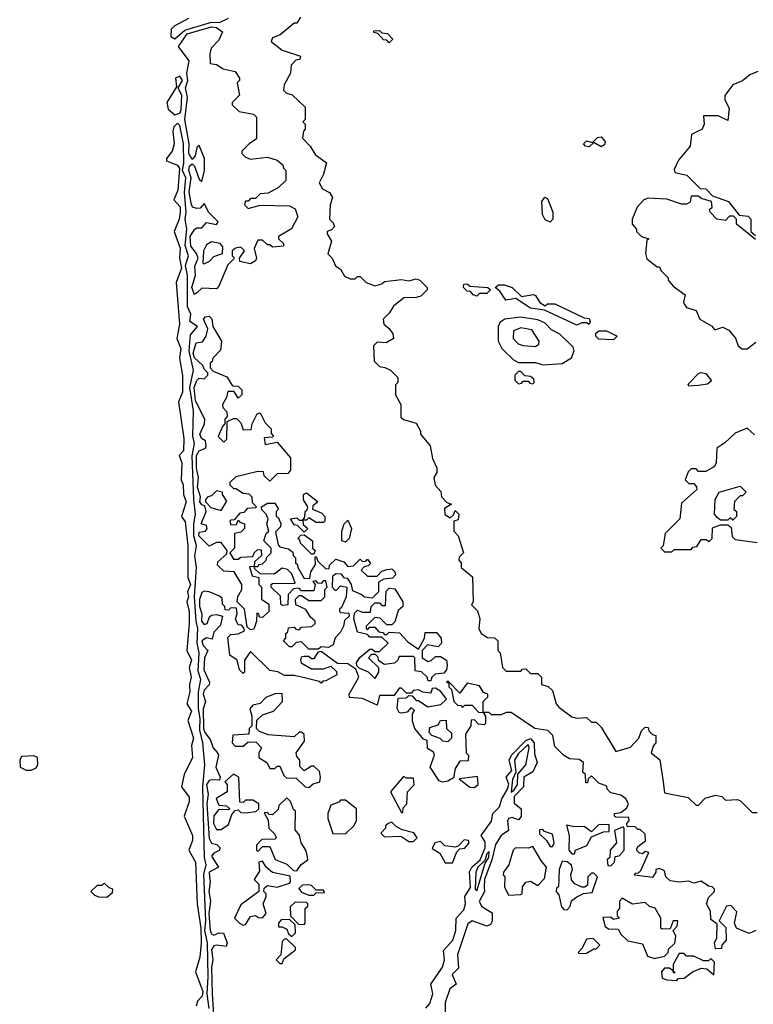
# Model space of a CAD drawing. Extents: x 2737310 to 2869991, y 870230 to 1012730.
# Tile 186 of 256: x 2751398 to 2754410, y 971082 to 975125. Entities that reach past the tile are written whole.
import ezdxf

# ---------------------------------------------------------------- set-up
doc = ezdxf.new("R2010")
doc.units = 0

msp = doc.modelspace()

# ---------------------------------------------------------------- linework, layer by layer
at = {"layer": '0CON02XD'}
for points in [[(2752090.5, 975129.5), (2752031.4, 975098.6), (2752018.8, 975085), (2752017.5, 975055), (2752035, 975046.2), (2752075, 975082.2), (2752185, 975113.8), (2752217.5, 975112.5), (2752255, 975131.1)], [(2752550, 975135), (2752535, 975110), (2752525, 975110), (2752467, 975063), (2752435, 975050), (2752430, 975035), (2752475, 975000), (2752550, 974975), (2752548.3, 974961.7), (2752531.7, 974958.3), (2752511.7, 974938.3), (2752510, 974905), (2752483, 974857), (2752480, 974835), (2752493, 974823), (2752516.4, 974816.4), (2752570, 974765), (2752570, 974715), (2752560, 974705), (2752570, 974695), (2752570, 974675), (2752563, 974667), (2752558.3, 974638.3), (2752590, 974605), (2752610.7, 974570.7), (2752657, 974537), (2752645, 974490), (2752627.5, 974455), (2752640.7, 974430.7), (2752670, 974415), (2752682.5, 974395), (2752672.5, 974365), (2752670, 974305), (2752685, 974290), (2752690, 974275), (2752678.3, 974261.7), (2752660, 974255), (2752660, 974245), (2752677.5, 974215), (2752663, 974163), (2752680, 974145), (2752693.6, 974113.6), (2752715, 974100), (2752731.7, 974071.7), (2752755, 974060), (2752775, 974060), (2752785, 974070), (2752795, 974070), (2752820, 974045), (2752855, 974032.5), (2752885, 974040), (2752895, 974050), (2752965, 974057.5), (2752995, 974052.5), (2753025, 974060), (2753040, 974055), (2753070, 974025), (2753070, 974015), (2753045, 973990), (2753025, 973983.3), (2752975, 973982.5), (2752931.7, 973948.3), (2752915, 973920), (2752890, 973895), (2752892.5, 973875), (2752915, 973856.7), (2752930, 973835), (2752932.5, 973815), (2752901.7, 973798.3), (2752865, 973800), (2752850, 973785), (2752853, 973723), (2752875, 973700), (2752897, 973697), (2752920, 973685), (2752950, 973655), (2752950, 973635), (2752940, 973625), (2752940, 973585), (2752962.5, 973545), (2752963, 973493), (2752973, 973483), (2753025, 973467.5), (2753042.5, 973435), (2753043, 973423), (2753082.5, 973375), (2753093, 973323), (2753110, 973285), (2753110, 973265), (2753097.5, 973245), (2753103, 973213), (2753127, 973187), (2753130, 973165), (2753151.7, 973141.7), (2753170, 973135), (2753141.7, 973118.3), (2753143, 973093), (2753165, 973080), (2753178.3, 973091.7), (2753185, 973110), (2753200, 973095), (2753198.3, 973071.7), (2753180, 973065), (2753180, 973025), (2753197.5, 973005), (2753220, 972935), (2753201.7, 972918.3), (2753200, 972905), (2753210, 972895), (2753210, 972875), (2753257, 972837), (2753260, 972735), (2753252.5, 972722.5), (2753277, 972697), (2753286.2, 972665), (2753282.5, 972625), (2753292.5, 972605), (2753318.3, 972588.3), (2753347, 972587), (2753360, 972575), (2753360, 972535), (2753370, 972525), (2753380, 972465), (2753395, 972450), (2753455, 972450), (2753461.7, 972458.3), (2753475, 972460), (2753495, 972440), (2753525, 972440), (2753540, 972425), (2753540, 972395), (2753567, 972387), (2753585, 972370), (2753600, 972315), (2753611.7, 972301.7), (2753665, 972262.5), (2753685, 972257.5), (2753725, 972260), (2753745, 972240), (2753765, 972240), (2753785, 972220), (2753845, 972120), (2753905, 972137.5), (2753940, 972175), (2753950, 972205), (2753965, 972220), (2753978.3, 972218.3), (2753980, 972205), (2753995, 972190), (2754010, 972185), (2754010, 972155), (2754000, 972145), (2753990, 972115), (2754026.2, 972086.2), (2754040, 971995)], [(2752115, 973996.7), (2752103.6, 974025), (2752118.8, 974075), (2752117, 974113), (2752130, 974145), (2752123.8, 974165), (2752100, 974195), (2752098.1, 974235), (2752115, 974263.3), (2752125, 974270), (2752145, 974270), (2752165, 974292.5), (2752205, 974283.3), (2752212.5, 974295), (2752173.6, 974333.6), (2752155, 974370), (2752138.8, 974351.2), (2752125, 974348.8), (2752106.7, 974355), (2752100.9, 974370.9), (2752092.8, 974417.2), (2752101.9, 974475), (2752091.9, 974505), (2752095, 974522.5), (2752105, 974532.5), (2752115, 974522.5), (2752135, 974470), (2752145, 974460), (2752156.2, 974505), (2752156.7, 974555), (2752135, 974607.5), (2752125, 974600), (2752117.5, 974565), (2752105, 974550), (2752091.4, 974575), (2752093.1, 974615), (2752075.5, 974714.5), (2752085.8, 974805), (2752078.9, 974845), (2752088.1, 974875), (2752083.3, 974905), (2752093.1, 974955), (2752049.2, 975015), (2752085, 975066.5), (2752185, 975095.5), (2752205, 975092), (2752230, 975075), (2752215, 975040), (2752183, 975007), (2752177.5, 974985), (2752180, 974945), (2752205, 974940), (2752233, 974923), (2752281.7, 974911.7), (2752300, 974885), (2752300, 974875), (2752290, 974865), (2752300, 974815), (2752270, 974785), (2752270, 974775), (2752298.3, 974748.3), (2752357, 974737), (2752370, 974725), (2752370, 974635), (2752340, 974615), (2752310, 974585), (2752310, 974575), (2752325, 974560), (2752345, 974552.5), (2752415, 974560), (2752455, 974547.5), (2752478.3, 974528.3), (2752480, 974515), (2752490, 974505), (2752490, 974465), (2752460, 974435), (2752417, 974413), (2752385, 974410), (2752365, 974390), (2752345, 974390), (2752335, 974380), (2752325, 974380), (2752320, 974365), (2752335, 974350), (2752385, 974362.5), (2752505, 974360), (2752528.3, 974348.3), (2752540, 974315), (2752513.9, 974266.1), (2752460, 974235), (2752460, 974225), (2752480, 974205), (2752480, 974195), (2752435, 974190), (2752425, 974200), (2752415, 974200), (2752395, 974220), (2752375, 974220), (2752360, 974185), (2752370, 974145), (2752366, 974134), (2752345, 974122.5), (2752301.7, 974131.7), (2752300, 974145), (2752320, 974175), (2752305, 974190), (2752283, 974187), (2752270, 974175), (2752270, 974155), (2752280, 974145), (2752251.7, 974118.3), (2752215, 974030), (2752205, 974020), (2752145, 974022.5), (2752125, 974002.5), (2752115, 973996.7)], [(2752915, 975030), (2752905, 975040), (2752891.7, 975041.7), (2752868.3, 975068.3), (2752851.7, 975071.7), (2752851.7, 975078.3), (2752875, 975080), (2752885, 975070), (2752908.3, 975068.3), (2752930, 975045), (2752915, 975030)], [(2754427.7, 974912.3), (2754395, 974898.8), (2754365, 974873.8), (2754325, 974857.5), (2754293, 974813), (2754293.3, 974795), (2754310.7, 974760.7), (2754305, 974710), (2754265, 974730), (2754205, 974730), (2754207.5, 974695), (2754200, 974675), (2754156.4, 974653.6), (2754150, 974605), (2754102.7, 974547.3), (2754085, 974510), (2754087, 974497), (2754136.1, 974486.1), (2754191.7, 974431.7), (2754215, 974430), (2754241.7, 974401.7), (2754308.3, 974378.3), (2754351.7, 974321.7), (2754388.3, 974318.3), (2754400, 974305), (2754400, 974255), (2754418.3, 974238.3)], [(2752035, 974733.3), (2752055, 974741.2), (2752060, 974755), (2752063.2, 974813.2), (2752047.5, 974845), (2752065.6, 974875), (2752055, 974893.3), (2752037.5, 974885), (2752041.7, 974848.3), (2752001.2, 974785), (2752007.7, 974757.7), (2752035, 974733.3)], [(2752175.5, 971065), (2752167.1, 971125), (2752171.8, 971195), (2752168, 971335), (2752158, 971385), (2752161.4, 971425), (2752154, 971615), (2752162.5, 971655), (2752156.9, 971685), (2752148.8, 971975), (2752157.5, 972065), (2752148.9, 972155), (2752137, 972207), (2752138.5, 972255), (2752131.4, 972295), (2752131.9, 972365), (2752141.4, 972415), (2752130.3, 972450.3), (2752134.2, 972525), (2752126.4, 972566.4), (2752129.2, 972625), (2752122, 972655), (2752115.7, 972755), (2752124, 972875), (2752117, 972923), (2752124, 972965), (2752112.9, 973005), (2752112.5, 973055), (2752120, 973095), (2752111.9, 973155), (2752105.5, 973334.5), (2752115.7, 973385), (2752107.8, 973415), (2752111.2, 973518.8), (2752096.4, 973615), (2752110.8, 973685), (2752092.9, 973765), (2752098.7, 973831.3), (2752127.1, 973865), (2752096, 973885), (2752100, 973915), (2752086.5, 973945), (2752087.1, 974075), (2752078.8, 974115), (2752090, 974155), (2752076.8, 974196.8), (2752084.4, 974265), (2752076.9, 974305), (2752080.8, 974335), (2752074, 974415), (2752079.4, 974475), (2752066, 974505), (2752071.2, 974535), (2752069.4, 974615), (2752055, 974690), (2752045, 974700), (2752030, 974685), (2752026.2, 974665), (2752031.2, 974615), (2752023.3, 974585), (2752000, 974555), (2752000, 974545), (2752045, 974527.5), (2752053, 974513), (2752046.2, 974425), (2752030, 974385), (2752056.2, 974356.2), (2752056.2, 974335), (2752052, 974305), (2752031.2, 974255), (2752056.1, 974186.1), (2752054, 974145), (2752061.2, 974105), (2752040, 974045), (2752053.3, 973875), (2752043.3, 973815), (2752058.8, 973775), (2752053.3, 973735), (2752065.9, 973664.1), (2752065.7, 973595), (2752050, 973555), (2752070.8, 973405), (2752070, 973355), (2752052.5, 973335), (2752063.3, 973305), (2752060, 973235), (2752068.8, 973215), (2752070, 973175), (2752081.2, 973145), (2752062.5, 973085), (2752077, 973063), (2752087.5, 972965), (2752088, 972858), (2752088, 972835), (2752098.8, 972805), (2752086.7, 972775), (2752090, 972755), (2752084, 972735), (2752093.3, 972695), (2752093.8, 972645), (2752083.3, 972535), (2752103.3, 972495), (2752093.8, 972465), (2752102, 972425), (2752094.2, 972395), (2752096, 972365), (2752083.8, 972315), (2752103.3, 972285), (2752087.7, 972247.7), (2752110.8, 972175), (2752102.5, 972145), (2752107.5, 972095), (2752073.3, 972025), (2752062.5, 971975), (2752093, 971933), (2752093.3, 971915), (2752072.5, 971855), (2752106.7, 971775), (2752106.7, 971755), (2752092.5, 971715), (2752120, 971665), (2752126.2, 971495), (2752141.2, 971395), (2752142, 971335), (2752136.7, 971275), (2752120, 971215), (2752150, 971135), (2752146.7, 971115), (2752127.5, 971095), (2752122.5, 971075)], [(2753785, 974602.5), (2753755, 974620), (2753735, 974602.5), (2753720, 974605), (2753712.5, 974615), (2753725, 974627.5), (2753750, 974620), (2753769.3, 974640.7), (2753785, 974643.3), (2753801.2, 974625), (2753798.8, 974611.2), (2753785, 974602.5)], [(2753575, 974293.8), (2753555, 974303.3), (2753543.8, 974325), (2753541.7, 974378.3), (2753553.6, 974396.4), (2753565, 974390), (2753586, 974335), (2753586.7, 974305), (2753575, 974293.8)], [(2754418.3, 974221.7), (2754340, 974285), (2754340, 974305), (2754328.3, 974318.3), (2754311.7, 974318.3), (2754295, 974300), (2754260, 974305), (2754232.5, 974335), (2754230, 974345), (2754240, 974355), (2754238.3, 974378.3), (2754195, 974390), (2754185, 974400), (2754155, 974400), (2754150, 974375), (2754135, 974367.5), (2754115, 974367.5), (2754055, 974387.5), (2753978.3, 974391.7), (2753960, 974385), (2753933.3, 974355), (2753912.5, 974305), (2753912.5, 974285), (2753930, 974265), (2753930, 974255), (2753950, 974235), (2753980, 974225), (2753972.5, 974217.5), (2753967.5, 974165), (2753973, 974143), (2754015, 974110), (2754025, 974110), (2754030, 974095), (2754060, 974065), (2754060, 974055), (2754080.7, 974030.7), (2754130, 973995), (2754122.5, 973965), (2754127.5, 973955), (2754135, 973942.5), (2754175, 973930), (2754190, 973895), (2754238.3, 973868.3), (2754251.7, 973851.7), (2754285, 973862.5), (2754309.3, 973849.3), (2754337, 973817), (2754347.5, 973785), (2754363, 973773), (2754385, 973773.3), (2754419.3, 973800.7)], [(2752155, 974122.5), (2752176.4, 974133.6), (2752195, 974152.5), (2752230, 974165), (2752231.7, 974191.7), (2752220, 974205), (2752185, 974212.5), (2752165, 974200), (2752152.5, 974175), (2752150, 974125), (2752155, 974122.5)], [(2753275, 973990), (2753260, 973995), (2753248.3, 974008.3), (2753235, 974010), (2753220, 974025), (2753221.7, 974038.3), (2753235, 974040), (2753245, 974030), (2753320, 974025), (2753330, 974015), (2753315, 974000), (2753285, 974000), (2753275, 973990)], [(2753685, 973870), (2753551.7, 973931.7), (2753495, 973940), (2753435, 973980), (2753393, 973973), (2753369.3, 974009.3), (2753350, 974025), (2753363.6, 974036.4), (2753386.4, 974036.4), (2753420, 974025), (2753458.3, 973988.3), (2753506.4, 973996.4), (2753515, 973992.5), (2753533.6, 973963.6), (2753555, 973950), (2753565, 973957.5), (2753595, 973957.5), (2753715, 973900), (2753735, 973897.5), (2753740, 973885), (2753735, 973872.5), (2753725, 973880), (2753705, 973880), (2753685, 973870)], [(2752625, 972540), (2752585, 972540), (2752555, 972570), (2752533, 972567), (2752515, 972550), (2752505, 972550), (2752480, 972575), (2752490, 972585), (2752490, 972605), (2752498.3, 972611.7), (2752501.7, 972628.3), (2752525, 972630), (2752531.7, 972621.7), (2752545, 972620), (2752555, 972630), (2752597, 972633), (2752610, 972645), (2752610, 972655), (2752591.2, 972671.2), (2752573, 972703), (2752531.7, 972721.7), (2752530, 972745), (2752545, 972760), (2752555, 972760), (2752585, 972740), (2752635, 972740), (2752650, 972755), (2752650, 972785), (2752660, 972795), (2752655, 972820), (2752645, 972820), (2752635, 972810), (2752621.7, 972811.7), (2752615, 972820), (2752601.7, 972818.3), (2752610, 972805), (2752605, 972780), (2752555, 972780), (2752545, 972790), (2752521.7, 972788.3), (2752500, 972765), (2752498.3, 972721.7), (2752475, 972720), (2752470, 972725), (2752468.3, 972758.3), (2752430, 972795), (2752430, 972805), (2752435, 972810), (2752528.3, 972811.7), (2752515, 972850), (2752497, 972867), (2752475, 972872.5), (2752441.7, 972848.3), (2752385, 972850), (2752361.7, 972871.7), (2752360, 972880), (2752341.7, 972878.3), (2752351.7, 972841.7), (2752380, 972835), (2752380, 972805), (2752390, 972795), (2752390, 972745), (2752420, 972725), (2752420, 972695), (2752395, 972670), (2752381.7, 972671.7), (2752380, 972685), (2752371.7, 972688.3), (2752370, 972655), (2752358.3, 972621.7), (2752345, 972620), (2752331.7, 972631.7), (2752320, 972705), (2752290, 972735), (2752293, 972757), (2752310, 972785), (2752310, 972805), (2752278.3, 972858.3), (2752235, 972860), (2752210, 972885), (2752211.7, 972898.3), (2752248.3, 972931.7), (2752250, 972945), (2752225, 972977.5), (2752205, 972977.5), (2752175, 972962.5), (2752133.3, 973005), (2752135, 973020), (2752160, 973025), (2752166.7, 973035), (2752165, 973047.5), (2752142.5, 973055), (2752162.5, 973105), (2752158.3, 973128.3), (2752145, 973132.5), (2752137.5, 973145), (2752140, 973165), (2752127.3, 973205), (2752131.9, 973245), (2752122.9, 973282.9), (2752122.9, 973335), (2752135, 973354), (2752160, 973365), (2752162.5, 973375), (2752160, 973395), (2752143.3, 973405), (2752137, 973423), (2752156.7, 973465), (2752157.5, 973485), (2752120, 973560), (2752113.8, 973615), (2752125, 973643.3), (2752135, 973653.3), (2752155, 973650), (2752170, 973665), (2752170, 973675), (2752155, 973690), (2752150, 973705), (2752115, 973736), (2752109.6, 973755), (2752121.7, 973798.3), (2752148.3, 973801.7), (2752162.5, 973825), (2752170, 973855), (2752152.5, 973895), (2752160, 973905), (2752175, 973907.5), (2752187, 973897), (2752190, 973865), (2752226.7, 973805), (2752221.7, 973768.3), (2752190, 973735), (2752188.3, 973721.7), (2752180, 973715), (2752180, 973695), (2752191.7, 973681.7), (2752248.3, 973658.3), (2752271.7, 973621.7), (2752295, 973620), (2752310, 973605), (2752310, 973585), (2752295, 973570), (2752278.3, 973598.3), (2752251.7, 973598.3), (2752247, 973573), (2752230, 973545), (2752231.7, 973531.7), (2752247.5, 973515), (2752250, 973495), (2752240, 973485), (2752240, 973465), (2752230, 973455), (2752213, 973413), (2752235, 973390), (2752248.3, 973401.7), (2752250, 973475), (2752275, 973487.5), (2752287, 973487), (2752305, 973470), (2752315, 973440), (2752348.3, 973441.7), (2752352.5, 973465), (2752373, 973507), (2752385, 973510), (2752405, 973470), (2752430, 973445), (2752430, 973425), (2752440, 973415), (2752435, 973410), (2752401.7, 973408.3), (2752405, 973380), (2752455, 973390), (2752510, 973325), (2752510, 973275), (2752498.3, 973261.7), (2752455, 973260), (2752425, 973230), (2752401.7, 973251.7), (2752398.3, 973268.3), (2752375, 973270), (2752285, 973247.5), (2752260, 973225), (2752260, 973215), (2752275, 973200), (2752285, 973200), (2752315, 973180), (2752338.3, 973178.3), (2752350, 973165), (2752351.7, 973141.7), (2752370, 973125), (2752365, 973120), (2752331.7, 973118.3), (2752318.3, 973101.7), (2752301.7, 973098.3), (2752278.3, 973071.7), (2752265, 973070), (2752260, 973065), (2752265, 973050), (2752288.3, 973051.7), (2752295, 973070), (2752301.7, 973061.7), (2752320, 973055), (2752320, 973035), (2752305, 973020), (2752280, 973015), (2752280, 972955), (2752260, 972935), (2752275, 972910), (2752295, 972910), (2752305, 972917.5), (2752355, 972920), (2752360, 972935), (2752375, 972950), (2752388.3, 972948.3), (2752390, 972925), (2752361.7, 972898.3), (2752360, 972880), (2752375, 972880), (2752381.7, 972888.3), (2752395, 972890), (2752410, 972905), (2752411.7, 972918.3), (2752430, 972935), (2752430, 972955), (2752400, 972985), (2752410, 973015), (2752420, 973025), (2752412.5, 973055), (2752417.5, 973075), (2752410, 973095), (2752391.7, 973111.7), (2752390, 973125), (2752415, 973140), (2752445, 973140), (2752460, 973115), (2752450, 973105), (2752450, 973085), (2752460, 973080), (2752470, 973055), (2752468.3, 973041.7), (2752448.3, 973021.7), (2752458.3, 972968.3), (2752465, 972960), (2752501.7, 972951.7), (2752518.3, 972938.3), (2752520, 972925), (2752530, 972915), (2752530, 972895), (2752538.3, 972888.3), (2752540, 972875), (2752565, 972830), (2752588.3, 972831.7), (2752593, 972857), (2752611.7, 972888.3), (2752610, 972915), (2752615, 972920), (2752621.7, 972901.7), (2752655, 972870), (2752668.3, 972871.7), (2752670, 972885), (2752695, 972910), (2752728.3, 972898.3), (2752745, 972880), (2752768.3, 972881.7), (2752795, 972910), (2752805, 972900), (2752818.3, 972901.7), (2752825, 972910), (2752838.3, 972891.7), (2752828.3, 972881.7), (2752811.7, 972878.3), (2752800, 972865), (2752825, 972840), (2752865, 972840), (2752885, 972860), (2752905, 972867.5), (2752925, 972870), (2752938.3, 972858.3), (2752940, 972845), (2752928.3, 972831.7), (2752893, 972827), (2752870, 972815), (2752870, 972775), (2752845, 972750), (2752813, 972753), (2752800, 972765), (2752765, 972780), (2752760, 972805), (2752745, 972830), (2752731.7, 972831.7), (2752718.3, 972848.3), (2752695, 972850), (2752681.7, 972838.3), (2752680, 972795), (2752691.7, 972781.7), (2752698.3, 972781.7), (2752715, 972800), (2752740, 972795), (2752737.5, 972755), (2752718.3, 972711.7), (2752710, 972705), (2752710, 972695), (2752715, 972690), (2752748.3, 972688.3), (2752750, 972675), (2752731.7, 972658.3), (2752727.5, 972635), (2752715, 972610), (2752693, 972587), (2752685, 972557.5), (2752665, 972547.5), (2752635, 972550), (2752625, 972540)], [(2753545, 973707.5), (2753625, 973713.3), (2753663.6, 973736.4), (2753673.8, 973765), (2753669.5, 973779.5), (2753615, 973833.3), (2753581.2, 973851.2), (2753555, 973878), (2753525, 973892), (2753453.9, 973903.9), (2753390, 973895), (2753369.3, 973880.7), (2753362.5, 973865), (2753362.5, 973805), (2753377.5, 973775), (2753425, 973727.5), (2753445, 973717.5), (2753515, 973716.7), (2753545, 973707.5)], [(2753515, 973783.3), (2753528.3, 973791.7), (2753530, 973805), (2753500.7, 973850.7), (2753455, 973858.8), (2753425, 973847.5), (2753423.3, 973815), (2753443.9, 973793.9), (2753465, 973786.7), (2753515, 973783.3)], [(2753835, 973810), (2753775, 973813.3), (2753762.5, 973825), (2753763, 973837), (2753775, 973847.5), (2753807, 973847), (2753850, 973825), (2753835, 973810)], [(2753505, 973630), (2753510, 973635), (2753508.3, 973648.3), (2753495, 973660), (2753471.7, 973661.7), (2753455, 973680), (2753445, 973680), (2753430, 973665), (2753430, 973645), (2753445, 973630), (2753458.3, 973631.7), (2753465, 973640), (2753485, 973640), (2753491.7, 973631.7), (2753505, 973630)], [(2754145, 973620), (2754141.7, 973628.3), (2754185, 973672.5), (2754195, 973676.7), (2754215, 973672.5), (2754237.5, 973642.5), (2754221.7, 973628.3), (2754185, 973622.5), (2754145, 973620)], [(2754415, 973420), (2754385, 973447.5), (2754335, 973427.5), (2754293, 973387), (2754260, 973365), (2754257.5, 973305), (2754250, 973290), (2754215, 973270), (2754185, 973270), (2754175, 973280), (2754155, 973280), (2754141.7, 973268.3), (2754130, 973235), (2754145, 973220), (2754165, 973220), (2754177, 973207), (2754177.5, 973195), (2754115, 973140), (2754107.5, 973075), (2754047.5, 973015), (2754040, 972965), (2754030, 972955), (2754045, 972940), (2754075, 972940)], [(2754325, 973070), (2754315, 973080), (2754305, 973070), (2754275, 973070), (2754260.7, 973080.7), (2754250, 973095), (2754252.5, 973155), (2754270, 973185), (2754355, 973210), (2754380, 973185), (2754365, 973170), (2754355, 973170), (2754333, 973147), (2754330, 973115), (2754340, 973105), (2754340, 973085), (2754325, 973070)], [(2752225, 973110), (2752247.5, 973147.5), (2752230, 973175), (2752230, 973185), (2752205, 973190), (2752185, 973170), (2752170, 973165), (2752160, 973155), (2752160, 973145), (2752181.7, 973121.7), (2752225, 973110)], [(2752565, 973020), (2752538.3, 973048.3), (2752525, 973050), (2752510, 973075), (2752535, 973080), (2752545, 973070), (2752560, 973070), (2752568.3, 973081.7), (2752570, 973105), (2752578.3, 973111.7), (2752580, 973125), (2752563, 973153), (2752562.5, 973175), (2752575, 973182.5), (2752618.3, 973148.3), (2752618.3, 973141.7), (2752601.7, 973128.3), (2752600, 973115), (2752638.3, 973098.3), (2752650, 973085), (2752650, 973065), (2752645, 973060), (2752615, 973060), (2752585, 973080), (2752575, 973070), (2752560, 973070), (2752561.7, 973051.7), (2752580, 973035), (2752565, 973020)], [(2752735, 972980), (2752720, 972985), (2752720, 973025), (2752730, 973055), (2752745, 973070), (2752760, 973035), (2752750, 972995), (2752735, 972980)], [(2754075, 972940), (2754085, 972950), (2754155, 972950), (2754161.7, 972958.3), (2754178.3, 972961.7), (2754195, 972990), (2754215, 972990), (2754228.3, 972981.7), (2754240, 972995), (2754241.7, 973038.3), (2754275, 973050), (2754305, 973050), (2754319.3, 973039.3), (2754322.5, 973002.5), (2754335, 972990), (2754425, 972977.5)], [(2752605, 972930), (2752595, 972930), (2752550, 972975), (2752548.3, 972988.3), (2752540, 972995), (2752551.7, 973008.3), (2752565, 973010), (2752600, 972985), (2752600, 972955), (2752610, 972945), (2752605, 972930)], [(2754420, 971385), (2754393, 971373), (2754340, 971395), (2754332.5, 971415), (2754341.7, 971461.7), (2754317, 971487), (2754300, 971485), (2754270, 971425), (2754297, 971397), (2754297.5, 971345), (2754280, 971325), (2754278.3, 971311.7), (2754255, 971310), (2754250, 971335), (2754260, 971355), (2754261.7, 971411.7), (2754235, 971430), (2754233.3, 971465), (2754217.5, 971495), (2754225, 971520), (2754250, 971545), (2754250, 971555), (2754240, 971565), (2754225, 971567.5), (2754195, 971587.5), (2754165, 971580), (2754145, 971587.5), (2754105, 971583.3), (2754068.3, 971588.3), (2754050, 971605), (2754045, 971630), (2754025, 971640), (2754010, 971635), (2754010, 971625), (2753995, 971602.5), (2753921.7, 971611.7), (2753925, 971620), (2753938.3, 971621.7), (2753948.3, 971631.7), (2753980, 971705), (2753965, 971710), (2753955, 971700), (2753942.5, 971702.5), (2753930, 971715), (2753935, 971730), (2753967, 971753), (2753965, 971780), (2753945, 971800), (2753935, 971800), (2753925, 971810), (2753891.7, 971811.7), (2753890, 971825), (2753900, 971835), (2753898.3, 971848.3), (2753845, 971850), (2753840, 971855), (2753840, 971865), (2753865, 971870), (2753890.7, 971889.3), (2753896.7, 971905), (2753886, 971926), (2753865, 971940), (2753825, 971950), (2753810, 971965), (2753808.3, 971978.3), (2753775, 971990), (2753745, 972020), (2753731.7, 972008.3), (2753728.3, 971991.7), (2753721.7, 971991.7), (2753720, 972025), (2753710, 972035), (2753712.5, 972075), (2753695, 972087.5), (2753655, 972090), (2753630, 972105), (2753595, 972140), (2753586.7, 972185), (2753566.1, 972206.1), (2753512.5, 972215), (2753415, 972280), (2753395, 972280), (2753375, 972270), (2753335, 972270), (2753325, 972280), (2753300, 972280), (2753300, 972325), (2753320, 972345), (2753320, 972355), (2753301.7, 972361.7), (2753285, 972390), (2753235, 972400), (2753205, 972360), (2753155, 972410), (2753150, 972405), (2753160, 972400), (2753160, 972385), (2753170, 972375), (2753180, 972325), (2753195, 972310), (2753208.3, 972308.3), (2753215, 972300), (2753225, 972310), (2753255, 972310), (2753281.7, 972281.7), (2753300, 972280), (2753310, 972265), (2753310, 972235), (2753305, 972230), (2753281.7, 972231.7), (2753265, 972250), (2753251.7, 972248.3), (2753250, 972225), (2753228.3, 972191.7), (2753230, 972115), (2753240, 972105), (2753238.3, 972081.7), (2753205, 972080), (2753185, 972050), (2753178.3, 972011.7), (2753155, 971997.5), (2753133.6, 971993.6), (2753120, 972000), (2753083.3, 972055), (2753100, 972105), (2753097, 972117), (2753071.7, 972131.7), (2753070, 972165), (2753055, 972170), (2753020, 972215), (2753010, 972245), (2753010, 972275), (2753018.3, 972288.3), (2753005, 972300), (2752988.3, 972281.7), (2752965, 972277.5), (2752955, 972280), (2752947, 972297), (2752951.7, 972338.3), (2752985, 972340), (2752995, 972350), (2753008.3, 972348.3), (2753025, 972330), (2753035, 972330), (2753073, 972303), (2753127, 972313), (2753150, 972335), (2753126.7, 972366.7), (2753105, 972380), (2753091.7, 972378.3), (2753085, 972360), (2753053, 972363), (2753035, 972372.5), (2753015, 972370), (2753005, 972360), (2752985, 972360), (2752965, 972380), (2752955, 972380), (2752935, 972350), (2752875, 972350), (2752865, 972310), (2752805, 972337.5), (2752751.7, 972341.7), (2752750, 972355), (2752790, 972425), (2752778.3, 972458.3), (2752745, 972480), (2752701.7, 972481.7), (2752635, 972530), (2752621.7, 972528.3), (2752605, 972500), (2752595, 972500), (2752585, 972510), (2752565, 972510), (2752553.3, 972506.7), (2752550, 972495), (2752553.6, 972483.6), (2752595, 972460), (2752645, 972460), (2752675, 972470), (2752698.3, 972448.3), (2752700, 972435), (2752655, 972410), (2752641.7, 972408.3), (2752635, 972400), (2752627.5, 972407.5), (2752571.7, 972421.7), (2752525, 972432.5), (2752485, 972432.5), (2752457, 972447), (2752425, 972452.5), (2752345, 972530), (2752320, 972495), (2752320, 972445), (2752315, 972440), (2752300, 972455), (2752290, 972495), (2752260, 972515), (2752251.7, 972588.3), (2752265, 972600), (2752295, 972602.5), (2752320, 972615), (2752318.3, 972628.3), (2752308.3, 972638.3), (2752295, 972640), (2752283, 972663), (2752290, 972685), (2752288.3, 972708.3), (2752265, 972710), (2752255, 972700), (2752241.7, 972701.7), (2752240, 972715), (2752230, 972725), (2752228.3, 972748.3), (2752218.3, 972758.3), (2752176.1, 972776.1), (2752155, 972778.6), (2752145, 972772.5), (2752135.4, 972744.6), (2752135.5, 972715), (2752146, 972685), (2752144.4, 972655), (2752155, 972641.2), (2752167.5, 972645), (2752176.7, 972673.3), (2752185, 972680), (2752205, 972682.5), (2752230, 972675), (2752221.7, 972638.3), (2752195, 972610), (2752188.3, 972581.7), (2752165, 972586.2), (2752145.9, 972574.1), (2752150.8, 972555), (2752170, 972535), (2752156, 972505), (2752153.3, 972455), (2752176.2, 972405), (2752176, 972394), (2752155, 972371.2), (2752150.5, 972355), (2752160, 972325), (2752150.9, 972295), (2752151.8, 972215), (2752157.6, 972197.6), (2752179.5, 972169.5), (2752192.5, 972135), (2752210, 972115), (2752213.3, 972105), (2752203.3, 972055), (2752220, 972015), (2752218.3, 972001.7), (2752185, 972004.2), (2752175, 972000.8), (2752164.6, 971985), (2752171.1, 971945), (2752165.6, 971905), (2752175, 971762.5), (2752185, 971743.3), (2752207.5, 971737.5), (2752220, 971725), (2752216.4, 971713.6), (2752195, 971702.5), (2752185, 971690), (2752213.3, 971645), (2752175.8, 971625), (2752176.4, 971603.6)], [(2753085, 972410), (2753075, 972410), (2753070, 972425), (2753047, 972447), (2753021.7, 972451.7), (2753020, 972505), (2753015, 972510), (2752955, 972510), (2752950, 972495), (2752937, 972483), (2752895, 972477.5), (2752871.7, 972491.7), (2752868.3, 972508.3), (2752858.3, 972518.3), (2752841.7, 972518.3), (2752830, 972505), (2752870, 972465), (2752870, 972445), (2752855, 972420), (2752830, 972445), (2752791.7, 972461.7), (2752781.7, 972471.7), (2752780, 972485), (2752793.6, 972506.4), (2752835, 972540), (2752845, 972540), (2752855, 972530), (2752875, 972530), (2752910, 972565), (2752885, 972590), (2752835, 972590), (2752825, 972600), (2752785, 972610), (2752770, 972665), (2752771.7, 972688.3), (2752785, 972700), (2752805, 972692.5), (2752838.3, 972691.7), (2752840, 972715), (2752855, 972730), (2752875, 972730), (2752885, 972720), (2752900, 972720), (2752901.7, 972778.3), (2752915, 972790), (2752938.3, 972788.3), (2752970, 972735), (2752970, 972715), (2752951.7, 972698.3), (2752938.3, 972651.7), (2752925, 972640), (2752905, 972640), (2752877, 972667), (2752855, 972670), (2752820, 972635), (2752820, 972625), (2752825, 972620), (2752835, 972630), (2752855, 972630), (2752871.7, 972611.7), (2752888.3, 972608.3), (2752895, 972600), (2752905, 972600), (2752915, 972610), (2752957, 972607), (2752990.7, 972570.7), (2753035, 972540), (2753060, 972585), (2753061.7, 972608.3), (2753108.8, 972608.8), (2753127.5, 972585), (2753130, 972565), (2753115, 972550), (2753071.7, 972558.3), (2753050, 972535), (2753050, 972505), (2753075, 972490), (2753087, 972493), (2753105, 972510), (2753125, 972510), (2753150, 972495), (2753152.5, 972475), (2753150, 972455), (2753138.3, 972441.7), (2753103, 972437), (2753090, 972425), (2753085, 972410)], [(2752585, 971972.5), (2752603, 971987), (2752630, 971995), (2752632.5, 972015), (2752628.3, 972038.3), (2752605, 972060), (2752595, 972060), (2752565, 972040), (2752548.3, 972058.3), (2752547.5, 972085), (2752535, 972100), (2752532.5, 972115), (2752567, 972163), (2752565, 972190), (2752555, 972200), (2752545, 972200), (2752525, 972180), (2752418.3, 972188.3), (2752381.7, 972201.7), (2752370, 972215), (2752371.7, 972248.3), (2752395, 972270), (2752440, 972285), (2752476.7, 972325), (2752475, 972357.5), (2752445, 972356.7), (2752408.3, 972341.7), (2752385, 972317.5), (2752355, 972310), (2752342.5, 972295), (2752350, 972265), (2752350, 972225), (2752340, 972215), (2752338.3, 972191.7), (2752273, 972187), (2752270, 972155), (2752282.5, 972142.5), (2752315, 972142.5), (2752335, 972160), (2752368.3, 972158.3), (2752390, 972135), (2752380, 972115), (2752380, 972095), (2752413, 972073), (2752425, 972050), (2752445, 972050), (2752455, 972060), (2752465, 972060), (2752481.7, 972021.7), (2752495, 972010), (2752531.7, 972011.7), (2752570, 971975), (2752585, 971972.5)], [(2753155, 972160), (2753135, 972162.5), (2753123.3, 972173.3), (2753090, 972185), (2753078.3, 972198.3), (2753081.7, 972218.3), (2753115, 972230), (2753125, 972247.5), (2753148.3, 972248.3), (2753150, 972215), (2753170, 972195), (2753170, 972175), (2753155, 972160)], [(2753065, 971066.7), (2753080.9, 971085), (2753093.6, 971125), (2753085.6, 971165), (2753132.9, 971235), (2753141.2, 971265), (2753137.5, 971302.5), (2753175.3, 971344.7), (2753188.5, 971385), (2753189.4, 971435), (2753220.6, 971469.4), (2753228.2, 971495), (2753225.7, 971525), (2753247.9, 971562.1), (2753244.4, 971625.6), (2753254, 971645), (2753288.2, 971675), (2753308.5, 971725), (2753309.2, 971749.2), (2753292.5, 971775), (2753335, 971833.3), (2753340, 971865), (2753367.7, 971892.3), (2753376.4, 971925), (2753400.3, 971965), (2753405.3, 971985.3), (2753394.2, 972015), (2753417.6, 972042.4), (2753407.8, 972085), (2753416.7, 972105), (2753475, 972165.5), (2753495, 972173.5), (2753509.2, 972155), (2753510.6, 972110.6), (2753522.5, 972075), (2753504.2, 972035.8), (2753467.5, 972015), (2753466.2, 971975), (2753427.9, 971935), (2753428.2, 971908.2), (2753456.7, 971885), (2753457, 971853), (2753445, 971840), (2753419.5, 971849.5), (2753404.3, 971845), (2753400, 971835), (2753403.8, 971795), (2753375, 971774.4), (2753351.5, 971738.5), (2753336, 971675), (2753306.1, 971595), (2753304.6, 971564.6), (2753305.5, 971544.5), (2753283.5, 971503.5), (2753295, 971483.3), (2753337, 971457), (2753337, 971423), (2753330, 971410), (2753315, 971402.5), (2753255, 971424.4), (2753238, 971412), (2753194.5, 971285), (2753199.5, 971230.5), (2753172.9, 971205), (2753190, 971165), (2753163.8, 971145), (2753145, 971090), (2753143.3, 971006.7)], [(2753415, 971953.3), (2753425, 971958.8), (2753442, 971985), (2753443.3, 972026.7), (2753476, 972065), (2753489.2, 972135), (2753485, 972148.8), (2753445, 972112), (2753429.4, 972085), (2753434.5, 972035.5), (2753420.8, 972005), (2753415, 971953.3)], [(2751445, 972043.3), (2751465, 972052.5), (2751472.5, 972065), (2751470, 972095), (2751455, 972102.5), (2751405, 972100), (2751397.5, 972085), (2751400, 972055), (2751423.6, 972043.6), (2751445, 972043.3)], [(2752225, 971800), (2752255, 971820), (2752268.3, 971861.7), (2752281.7, 971878.3), (2752295, 971880), (2752305, 971870), (2752325, 971867.5), (2752367, 971873), (2752380, 971885), (2752380, 971905), (2752355, 971920), (2752325, 971920), (2752315, 971910), (2752301.7, 971911.7), (2752297.5, 972015), (2752275, 972027.5), (2752240, 971995), (2752250, 971985), (2752250, 971955), (2752203.6, 971926.4), (2752215, 971900), (2752247, 971897), (2752260, 971885), (2752255, 971880), (2752215, 971882.5), (2752194.2, 971855.8), (2752193.9, 971823.9), (2752205, 971800), (2752225, 971800)], [(2752970, 971870), (2752971.7, 971888.3), (2752987.5, 971905), (2752990, 971955), (2753017, 971983), (2753015, 972010), (2752985, 972010), (2752973, 972017), (2752920, 971955), (2752965, 971870), (2752970, 971870)], [(2753265, 971972.5), (2753280, 971985), (2753276.7, 972016.7), (2753201.7, 972008.3), (2753245, 971973.3), (2753265, 971972.5)], [(2754040, 971995), (2754045, 971950), (2754141.7, 971931.7), (2754175, 971900), (2754185, 971900), (2754211.7, 971928.3), (2754255, 971940), (2754280, 971935), (2754295, 971920), (2754345, 971922.5), (2754357, 971917), (2754405, 971870), (2754425, 971870)], [(2752535, 971630), (2752553.6, 971656.4), (2752580, 971675), (2752577.5, 971695), (2752572.5, 971715), (2752552.5, 971745), (2752547, 971777), (2752528.3, 971798.3), (2752530, 971875), (2752521.7, 971881.7), (2752510, 971915), (2752495, 971930), (2752461.7, 971898.3), (2752458.3, 971881.7), (2752435, 971860), (2752421.7, 971861.7), (2752415, 971870), (2752401.7, 971868.3), (2752417.5, 971837.5), (2752420, 971805), (2752445, 971780), (2752450, 971765), (2752445, 971760), (2752391.7, 971758.3), (2752370, 971735), (2752370, 971715), (2752375, 971710), (2752395, 971730), (2752425, 971730), (2752447, 971677), (2752495, 971657.5), (2752521.7, 971631.7), (2752535, 971630)], [(2752735, 971782.5), (2752770, 971815), (2752780, 971835), (2752780, 971885), (2752735, 971920), (2752715, 971920), (2752708.3, 971911.7), (2752675, 971900), (2752662.5, 971865), (2752662.5, 971845), (2752683.6, 971783.6), (2752735, 971782.5)], [(2753015, 971750), (2753030, 971765), (2753016.4, 971786.4), (2752968.3, 971798.3), (2752945, 971810), (2752925, 971830), (2752910, 971825), (2752900, 971815), (2752900, 971805), (2752880, 971785), (2752895, 971770), (2752961.7, 971771.7), (2752995, 971750), (2753015, 971750)], [(2753585, 971730), (2753592.5, 971745), (2753585, 971780), (2753551.7, 971791.7), (2753545, 971800), (2753531.7, 971798.3), (2753531.7, 971781.7), (2753560, 971755), (2753575, 971730), (2753585, 971730)], [(2753675, 971700), (2753680, 971715), (2753725.9, 971734.1), (2753745, 971770), (2753795, 971790), (2753818.3, 971791.7), (2753818.3, 971818.3), (2753775, 971820), (2753745, 971790), (2753715, 971812.5), (2753675, 971810), (2753642.5, 971817.5), (2753653.3, 971775), (2753652.5, 971715), (2753665, 971700), (2753675, 971700)], [(2753825, 971650), (2753840, 971665), (2753841.7, 971688.3), (2753858.3, 971691.7), (2753880, 971715), (2753880, 971805), (2753875, 971810), (2753840, 971795), (2753847.5, 971745), (2753822.5, 971715), (2753820, 971685), (2753810, 971675), (2753811.7, 971651.7), (2753825, 971650)], [(2753175, 971662.5), (2753191.7, 971708.3), (2753205, 971720), (2753225, 971722.5), (2753242.5, 971745), (2753240, 971755), (2753223, 971757), (2753198.3, 971731.7), (2753185, 971727.5), (2753143, 971733), (2753125, 971750), (2753102.5, 971745), (2753091.7, 971721.7), (2753123, 971703), (2753145, 971662.5), (2753175, 971662.5)], [(2753405, 971530), (2753455, 971532.5), (2753460, 971535), (2753462.5, 971565), (2753475, 971583.3), (2753495, 971587.5), (2753525, 971570), (2753551.7, 971598.3), (2753560, 971645), (2753539.3, 971669.3), (2753505, 971730), (2753485, 971722.5), (2753432.5, 971725), (2753423.3, 971715), (2753405.9, 971654.1), (2753383.3, 971625), (2753383, 971613), (2753390, 971605), (2753387.5, 971565), (2753405, 971530)], [(2753275, 971547.5), (2753308.8, 971661.2), (2753323.8, 971685), (2753325, 971710), (2753315, 971700), (2753307, 971673), (2753279.2, 971645), (2753270, 971625), (2753267.5, 971555), (2753275, 971547.5)], [(2752315, 971407.5), (2752325, 971410), (2752345, 971442.5), (2752365, 971446.7), (2752378.3, 971438.3), (2752395, 971437.5), (2752410, 971455), (2752397.5, 971495), (2752410, 971525), (2752410, 971535), (2752400, 971545), (2752401.7, 971558.3), (2752415, 971570), (2752455, 971562.5), (2752505, 971580), (2752510, 971585), (2752508.3, 971608.3), (2752435, 971622.5), (2752410, 971645), (2752395, 971670), (2752380, 971665), (2752381.7, 971628.3), (2752360, 971595), (2752380, 971575), (2752380, 971545), (2752305, 971490), (2752280, 971435), (2752300, 971415), (2752315, 971407.5)], [(2753645, 971470), (2753657, 971483), (2753663.6, 971506.4), (2753685, 971523.3), (2753713, 971537), (2753748.3, 971541.7), (2753770, 971605), (2753755, 971620), (2753745, 971620), (2753730, 971605), (2753728.3, 971571.7), (2753717.5, 971562.5), (2753705, 971562.5), (2753677, 971577), (2753663, 971593), (2753660, 971615), (2753667.5, 971635), (2753663, 971653), (2753645, 971667.5), (2753625, 971670), (2753612.5, 971635), (2753610, 971565), (2753601.7, 971558.3), (2753600, 971545), (2753611.7, 971531.7), (2753621.7, 971481.7), (2753631.7, 971471.7), (2753645, 971470)], [(2752176.4, 971603.6), (2752180, 971585), (2752174.6, 971544.6), (2752181.1, 971505), (2752174.6, 971455), (2752180, 971385), (2752185, 971371.2), (2752195, 971365.8), (2752216.1, 971376.1), (2752233.8, 971373.8), (2752250, 971335), (2752245, 971320), (2752205, 971324.3), (2752195, 971321.4), (2752185.6, 971305), (2752190.6, 971265), (2752184.6, 971235), (2752187.9, 971125), (2752196.9, 970975)], [(2751755, 971522.5), (2751778.3, 971541.7), (2751780, 971555), (2751765, 971560), (2751745, 971580), (2751735, 971570), (2751715, 971570), (2751690, 971545), (2751705, 971530), (2751723, 971523), (2751755, 971522.5)], [(2752605, 971530), (2752615, 971540), (2752648.3, 971541.7), (2752645, 971550), (2752615, 971550), (2752595, 971570), (2752585, 971572.5), (2752558.3, 971571.7), (2752543, 971557), (2752555, 971542.5), (2752585, 971530), (2752605, 971530)], [(2754005, 971270), (2754015, 971272.5), (2754045, 971280), (2754060, 971295), (2754061.7, 971308.3), (2754087, 971333), (2754091.7, 971361.7), (2754080, 971385), (2754097, 971403), (2754100, 971425), (2754080, 971425), (2754068.3, 971391.7), (2754035, 971390), (2754030, 971395), (2754030, 971435), (2754006.4, 971476.4), (2753983, 971483), (2753965, 971500), (2753913, 971493), (2753871.7, 971518.3), (2753860, 971505), (2753860, 971475), (2753850, 971465), (2753850, 971445), (2753860, 971435), (2753835, 971430), (2753825, 971440), (2753791.7, 971438.3), (2753801.7, 971401.7), (2753815, 971392.5), (2753855, 971390), (2753865, 971370), (2753895, 971342.5), (2753955, 971330), (2753975, 971280), (2754005, 971270)], [(2752565, 971410), (2752570, 971415), (2752570, 971475), (2752580, 971485), (2752580, 971495), (2752575, 971500), (2752528.3, 971501.7), (2752508.3, 971481.7), (2752510, 971445), (2752541.7, 971411.7), (2752565, 971410)], [(2752515, 971360), (2752530, 971375), (2752528.3, 971408.3), (2752505, 971430), (2752471.7, 971428.3), (2752460, 971415), (2752460, 971400), (2752475, 971400), (2752495, 971390), (2752501.7, 971371.7), (2752515, 971360)], [(2752475, 971250), (2752481.7, 971268.3), (2752530, 971305), (2752530, 971315), (2752495, 971350), (2752485, 971350), (2752475, 971340), (2752470, 971285), (2752450, 971265), (2752465, 971250), (2752475, 971250)], [(2753695, 971290), (2753725, 971292.5), (2753755, 971310), (2753765, 971310), (2753780, 971325), (2753751.7, 971351.7), (2753725, 971350), (2753707, 971313), (2753690, 971295), (2753695, 971290)], [(2754095, 971180), (2754101.7, 971188.3), (2754125, 971190), (2754160, 971215), (2754195, 971230), (2754218.3, 971228.3), (2754247.5, 971202.5), (2754250, 971255), (2754235, 971270), (2754225, 971260), (2754205, 971260), (2754165, 971280), (2754135, 971280), (2754125, 971290), (2754105, 971290), (2754080, 971245), (2754080, 971220), (2754088.3, 971211.7), (2754081.7, 971211.7), (2754080, 971220), (2754065, 971230), (2754045, 971230), (2754032.5, 971215), (2754035, 971190), (2754055, 971182.5), (2754095, 971180)]]:
    msp.add_lwpolyline(points, dxfattribs=at)

doc.saveas('drawing.dxf')
